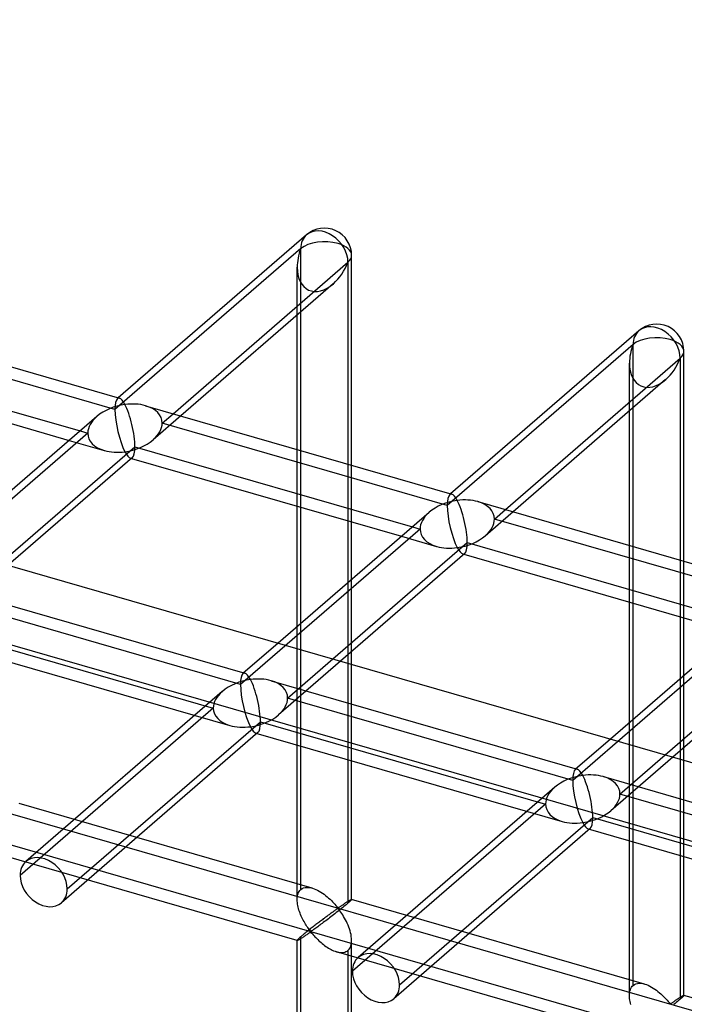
# Model space of a CAD drawing. Header units: millimetres. Extents: x -527 to 557, y -623 to 637.
# Tile 48 of 80: x 130 to 191, y 469 to 560. Entities that reach past the tile are written whole.
import ezdxf

# ---------------------------------------------------------------- set-up
doc = ezdxf.new("R2010")
doc.units = ezdxf.units.MM
doc.layers.add('MAIN-1', color=7, linetype='Continuous')
doc.layers.add('MAIN-2', color=7, linetype='Continuous')

msp = doc.modelspace()

# ---------------------------------------------------------------- linework, layer by layer
at = {"layer": 'MAIN-1'}
for p, q in [((-261.542, 622.54), (526.542, 395.04)), ((156.623, 540.049), (139.348, 525.089)), ((160.758, 518.909), (160.758, 538.16)), ((144.375, 523.638), (160.423, 537.535)), ((160.423, 537.535), (160.423, 519.005)), ((159.077, 535.563), (145.074, 523.436)), ((111.361, 533.168), (139.451, 525.059)), ((155.76, 520.352), (155.76, 532.69)), ((187.114, 531.247), (169.84, 516.287)), ((110.382, 529.407), (135.846, 522.056)), ((174.867, 514.836), (190.914, 528.733)), ((190.914, 528.733), (190.914, 510.203)), ((191.249, 510.107), (191.249, 529.358)), ((110.078, 528.337), (134.843, 521.188)), ((189.568, 526.761), (175.566, 514.634)), ((141.852, 524.366), (169.943, 516.257)), ((137.378, 523.383), (123.521, 511.382)), ((186.251, 511.549), (186.251, 523.888)), ((128.548, 509.931), (140.873, 520.605)), ((140.873, 520.605), (166.338, 513.254)), ((140.65, 519.605), (129.247, 509.729)), ((140.569, 519.535), (165.335, 512.385)), ((155.76, 504.093), (155.76, 515.149)), ((172.344, 515.564), (200.434, 507.455)), ((167.869, 514.581), (154.012, 502.58)), ((160.423, 513.803), (160.423, 508.132)), ((160.758, 508.422), (160.758, 513.707)), ((159.039, 501.129), (171.365, 511.803)), ((171.365, 511.803), (196.829, 504.452)), ((171.141, 510.803), (159.738, 500.927)), ((171.06, 510.733), (195.826, 503.583)), ((186.251, 495.291), (186.251, 506.347)), ((198.361, 505.779), (184.503, 493.778)), ((190.914, 505.001), (190.914, 499.33)), ((191.249, 499.62), (191.249, 504.905)), ((189.531, 492.327), (201.856, 503.001)), ((160.423, 501.52), (160.423, 500.729)), ((160.758, 500.633), (160.758, 501.81)), ((201.633, 502.001), (190.229, 492.125)), ((190.914, 492.718), (190.914, 491.927)), ((191.249, 491.831), (191.249, 493.008))]:
    msp.add_line(p, q, dxfattribs=at)
for centre in [(158.259, 538.16), (188.75, 529.358)]:
    msp.add_arc(centre, 2.499, 359.99731, 130.89175, dxfattribs=at)
for centre, major_axis, ratio, start_param, end_param in [((158.259, 538.16), (1.636, -1.889), 0.75, 0.713724, 3.141552), ((158.259, 538.16), (-2.499, 0), 0.5, 2.617994, 3.141499), ((158.259, 538.16), (-1.449, -3.172), 0.641742, 0.955177, 1.665859), ((188.75, 529.358), (1.636, -1.889), 0.75, 0.713724, 3.141552), ((188.75, 529.358), (-1.449, -3.172), 0.641742, 0.955177, 1.665859), ((188.75, 529.358), (-2.499, 0), 0.5, 2.617994, 3.141499), ((139.959, 522.312), (-0.605, 2.752), 0.249311, -0.722537, -0.13718), ((139.959, 522.312), (3.383, 0.743), 0.615841, 1.436262, 2.291625), ((139.959, 522.312), (3.383, 0.743), 0.615841, 0.850904, 1.436262), ((139.959, 522.312), (-0.605, 2.752), 0.249311, -2.293334, -0.722537), ((139.959, 522.312), (-0.605, 2.752), 0.249311, -3.008767, -2.293334), ((170.45, 513.51), (-0.605, 2.752), 0.249311, -0.722537, -0.13718), ((170.45, 513.51), (3.383, 0.743), 0.615841, 1.436262, 2.291625), ((170.45, 513.51), (3.383, 0.743), 0.615841, 0.850904, 1.436262), ((170.45, 513.51), (-0.605, 2.752), 0.249311, -2.293334, -0.722537), ((170.45, 513.51), (-0.605, 2.752), 0.249311, -3.008767, -2.293334)]:
    msp.add_ellipse(centre, major_axis=major_axis, ratio=ratio, start_param=start_param, end_param=end_param, dxfattribs=at)
at = {"layer": 'MAIN-2'}
for p, q in [((-259.711, 614.795), (519.711, 389.795)), ((-175.896, 575.083), (555.896, 363.833)), ((526.542, 369.42), (-176.231, 572.293)), ((156.094, 538.785), (139.044, 524.019)), ((156.094, 479.967), (156.094, 538.785)), ((155.76, 532.69), (155.76, 537.078)), ((139.044, 524.019), (112.881, 531.571)), ((186.586, 529.983), (169.535, 515.217)), ((186.586, 471.165), (186.586, 529.983)), ((186.251, 523.888), (186.251, 528.276)), ((139.348, 525.089), (139.267, 525.019)), ((145.074, 523.436), (142.539, 521.241)), ((143.372, 522.769), (144.375, 523.638)), ((169.535, 515.217), (143.372, 522.769)), ((136.545, 521.854), (120.069, 507.586)), ((135.846, 522.056), (136.545, 521.854)), ((134.843, 521.188), (138.065, 520.257)), ((140.466, 519.564), (140.569, 519.535)), ((155.76, 515.149), (155.76, 520.352)), ((160.423, 519.005), (160.423, 513.803)), ((160.758, 513.707), (160.758, 518.909)), ((169.84, 516.287), (169.759, 516.217)), ((175.566, 514.634), (173.031, 512.439)), ((173.864, 513.967), (174.867, 514.836)), ((166.338, 513.254), (167.036, 513.052)), ((200.027, 506.415), (173.864, 513.967)), ((167.036, 513.052), (150.56, 498.784)), ((165.335, 512.385), (168.556, 511.455)), ((186.251, 506.347), (186.251, 511.549)), ((170.957, 510.762), (171.06, 510.733)), ((190.914, 510.203), (190.914, 505.001)), ((191.249, 504.905), (191.249, 510.107)), ((122.877, 507.933), (150.968, 499.824)), ((160.423, 508.132), (160.423, 501.52)), ((160.758, 501.81), (160.758, 508.422)), ((150.56, 498.784), (124.397, 506.336)), ((197.528, 504.25), (181.052, 489.982)), ((121.898, 504.172), (148.061, 496.62)), ((155.76, 479.053), (155.76, 504.093)), ((121.491, 503.131), (149.581, 495.023)), ((154.012, 502.58), (150.784, 499.784)), ((159.738, 500.927), (154.056, 496.006)), ((154.889, 497.534), (159.039, 501.129)), ((160.423, 500.729), (160.423, 478.718)), ((160.758, 479.053), (160.758, 500.633)), ((153.369, 499.131), (181.459, 491.022)), ((190.914, 499.33), (190.914, 492.718)), ((191.249, 493.008), (191.249, 499.62)), ((148.894, 498.148), (130.864, 482.533)), ((181.052, 489.982), (154.889, 497.534)), ((148.061, 496.62), (130.336, 481.269)), ((134.664, 480.019), (152.39, 495.37)), ((152.39, 495.37), (178.553, 487.817)), ((186.251, 470.251), (186.251, 495.291)), ((152.166, 494.37), (134.136, 478.755)), ((151.982, 494.329), (180.073, 486.22)), ((184.503, 493.778), (181.275, 490.982)), ((190.229, 492.125), (184.547, 487.204)), ((185.38, 488.732), (189.531, 492.327)), ((190.914, 491.927), (190.914, 469.916)), ((191.249, 470.251), (191.249, 491.831)), ((183.86, 490.329), (211.95, 482.22)), ((179.386, 489.346), (161.355, 473.731)), ((211.543, 481.18), (185.38, 488.732)), ((157.152, 480.099), (130.261, 487.862)), ((178.553, 487.817), (160.827, 472.467)), ((165.156, 471.217), (182.881, 486.568)), ((182.881, 486.568), (209.044, 479.015)), ((182.658, 485.568), (164.627, 469.953)), ((182.474, 485.527), (210.564, 477.418)), ((155.765, 475.295), (128.875, 483.058)), ((155.946, 479.797), (156.015, 479.888)), ((156.015, 479.888), (156.094, 479.967)), ((156.094, 479.967), (156.211, 480.05)), ((156.211, 480.05), (156.343, 480.112)), ((156.343, 480.112), (156.488, 480.152)), ((156.488, 480.152), (156.645, 480.169)), ((156.645, 480.169), (156.811, 480.165)), ((156.811, 480.165), (156.984, 480.14)), ((156.984, 480.14), (157.16, 480.097)), ((157.16, 480.097), (157.319, 480.044)), ((157.319, 480.044), (157.477, 479.98)), ((157.477, 479.98), (157.631, 479.906)), ((157.631, 479.906), (157.784, 479.824)), ((157.784, 479.824), (157.935, 479.733)), ((155.76, 479.039), (155.764, 479.184)), ((155.764, 478.905), (155.76, 479.039)), ((155.764, 479.184), (155.778, 479.323)), ((155.777, 478.768), (155.764, 478.905)), ((155.778, 479.323), (155.804, 479.455)), ((155.804, 479.455), (155.84, 479.579)), ((155.84, 479.579), (155.888, 479.693)), ((155.888, 479.693), (155.946, 479.797)), ((157.935, 479.733), (158.085, 479.635)), ((158.085, 479.635), (158.233, 479.53)), ((158.233, 479.53), (158.376, 479.42)), ((158.376, 479.42), (158.515, 479.306)), ((158.515, 479.306), (158.649, 479.19)), ((158.649, 479.19), (158.776, 479.073)), ((158.776, 479.073), (158.898, 478.955)), ((158.898, 478.955), (159.014, 478.837)), ((160.413, 478.88), (160.453, 478.905)), ((160.453, 478.905), (160.492, 478.929)), ((160.492, 478.929), (160.528, 478.951)), ((160.528, 478.951), (160.563, 478.972)), ((160.563, 478.972), (160.595, 478.99)), ((160.595, 478.99), (160.624, 479.007)), ((160.624, 479.007), (160.651, 479.021)), ((160.661, 478.934), (160.625, 478.899)), ((160.651, 479.021), (160.675, 479.034)), ((160.692, 478.965), (160.661, 478.934)), ((160.675, 479.034), (160.697, 479.044)), ((160.716, 478.991), (160.692, 478.965)), ((160.697, 479.044), (160.715, 479.052)), ((160.715, 479.052), (160.731, 479.057)), ((160.735, 479.013), (160.716, 478.991)), ((160.731, 479.057), (160.743, 479.06)), ((160.748, 479.031), (160.735, 479.013)), ((160.743, 479.06), (160.752, 479.06)), ((160.756, 479.044), (160.748, 479.031)), ((160.752, 479.06), (160.753, 479.059)), ((187.643, 471.297), (160.753, 479.06)), ((160.753, 479.059), (160.755, 479.059)), ((160.755, 479.059), (160.756, 479.058)), ((160.756, 479.058), (160.757, 479.057)), ((160.758, 479.054), (160.756, 479.044)), ((160.757, 479.057), (160.757, 479.055)), ((160.757, 479.055), (160.758, 479.054)), ((155.796, 478.63), (155.777, 478.768)), ((155.821, 478.492), (155.796, 478.63)), ((155.852, 478.356), (155.821, 478.492)), ((155.888, 478.22), (155.852, 478.356)), ((155.929, 478.082), (155.888, 478.22)), ((155.975, 477.945), (155.929, 478.082)), ((159.014, 478.837), (159.123, 478.722)), ((159.123, 478.722), (159.223, 478.611)), ((159.194, 478.028), (159.139, 477.989)), ((159.248, 478.066), (159.194, 478.028)), ((159.223, 478.611), (159.317, 478.506)), ((159.299, 478.101), (159.248, 478.066)), ((159.348, 478.134), (159.299, 478.101)), ((159.317, 478.506), (159.404, 478.407)), ((159.396, 478.164), (159.348, 478.134)), ((159.444, 478.189), (159.396, 478.164)), ((159.404, 478.407), (159.508, 478.321)), ((159.508, 478.198), (159.444, 478.189)), ((159.601, 478.044), (159.478, 477.947)), ((159.508, 478.321), (159.572, 478.329)), ((159.609, 478.11), (159.508, 478.198)), ((159.572, 478.329), (159.619, 478.354)), ((159.721, 478.139), (159.601, 478.044)), ((159.689, 478.007), (159.609, 478.11)), ((159.619, 478.354), (159.665, 478.382)), ((159.665, 478.382), (159.71, 478.411)), ((159.771, 477.893), (159.689, 478.007)), ((159.71, 478.411), (159.757, 478.442)), ((159.838, 478.233), (159.721, 478.139)), ((159.757, 478.442), (159.804, 478.474)), ((159.804, 478.474), (159.852, 478.507)), ((159.951, 478.324), (159.838, 478.233)), ((159.852, 478.507), (159.9, 478.539)), ((159.9, 478.539), (159.949, 478.573)), ((159.949, 478.573), (159.998, 478.606)), ((160.058, 478.412), (159.951, 478.324)), ((159.998, 478.606), (160.047, 478.639)), ((160.047, 478.639), (160.096, 478.672)), ((160.16, 478.496), (160.058, 478.412)), ((160.096, 478.672), (160.144, 478.704)), ((160.144, 478.704), (160.191, 478.735)), ((160.255, 478.575), (160.16, 478.496)), ((160.191, 478.735), (160.237, 478.766)), ((160.237, 478.766), (160.283, 478.796)), ((160.343, 478.649), (160.255, 478.575)), ((160.283, 478.796), (160.328, 478.825)), ((160.328, 478.825), (160.371, 478.853)), ((160.423, 478.718), (160.343, 478.649)), ((160.371, 478.853), (160.413, 478.88)), ((160.481, 478.769), (160.423, 478.718)), ((160.535, 478.816), (160.481, 478.769)), ((160.583, 478.86), (160.535, 478.816)), ((160.625, 478.899), (160.583, 478.86)), ((156.025, 477.808), (155.975, 477.945)), ((156.079, 477.673), (156.025, 477.808)), ((156.137, 477.539), (156.079, 477.673)), ((156.197, 477.408), (156.137, 477.539)), ((156.26, 477.279), (156.197, 477.408)), ((156.325, 477.154), (156.26, 477.279)), ((156.39, 477.033), (156.325, 477.154)), ((157.99, 477.141), (157.908, 477.078)), ((158.073, 477.203), (157.99, 477.141)), ((158.154, 477.265), (158.073, 477.203)), ((158.235, 477.325), (158.154, 477.265)), ((158.314, 477.385), (158.235, 477.325)), ((158.388, 477.109), (158.273, 477.023)), ((158.392, 477.443), (158.314, 477.385)), ((158.505, 477.197), (158.388, 477.109)), ((158.469, 477.5), (158.392, 477.443)), ((158.544, 477.555), (158.469, 477.5)), ((158.623, 477.287), (158.505, 477.197)), ((158.617, 477.61), (158.544, 477.555)), ((158.689, 477.662), (158.617, 477.61)), ((158.743, 477.377), (158.623, 477.287)), ((158.758, 477.714), (158.689, 477.662)), ((158.862, 477.469), (158.743, 477.377)), ((158.827, 477.763), (158.758, 477.714)), ((158.893, 477.812), (158.827, 477.763)), ((158.982, 477.561), (158.862, 477.469)), ((158.958, 477.859), (158.893, 477.812)), ((159.021, 477.904), (158.958, 477.859)), ((159.105, 477.656), (158.982, 477.561)), ((159.081, 477.948), (159.021, 477.904)), ((159.139, 477.989), (159.081, 477.948)), ((159.229, 477.752), (159.105, 477.656)), ((159.354, 477.849), (159.229, 477.752)), ((159.478, 477.947), (159.354, 477.849)), ((159.855, 477.769), (159.771, 477.893)), ((159.941, 477.636), (159.855, 477.769)), ((160.027, 477.494), (159.941, 477.636)), ((160.113, 477.346), (160.027, 477.494)), ((160.197, 477.193), (160.113, 477.346)), ((160.278, 477.034), (160.197, 477.193)), ((156.458, 476.915), (156.39, 477.033)), ((156.526, 476.8), (156.458, 476.915)), ((156.594, 476.691), (156.526, 476.8)), ((156.662, 476.586), (156.594, 476.691)), ((156.728, 476.488), (156.662, 476.586)), ((156.797, 476.216), (156.715, 476.15)), ((156.794, 476.395), (156.728, 476.488)), ((156.858, 476.309), (156.794, 476.395)), ((156.881, 476.283), (156.797, 476.216)), ((156.921, 476.23), (156.858, 476.309)), ((156.966, 476.351), (156.881, 476.283)), ((157, 476.16), (156.921, 476.23)), ((157.053, 476.419), (156.966, 476.351)), ((157.14, 476.487), (157.053, 476.419)), ((157.157, 476.213), (157.089, 476.173)), ((157.227, 476.555), (157.14, 476.487)), ((157.227, 476.26), (157.157, 476.213)), ((157.314, 476.623), (157.227, 476.555)), ((157.302, 476.312), (157.227, 476.26)), ((157.38, 476.367), (157.302, 476.312)), ((157.401, 476.691), (157.314, 476.623)), ((157.464, 476.427), (157.38, 476.367)), ((157.487, 476.757), (157.401, 476.691)), ((157.552, 476.491), (157.464, 476.427)), ((157.573, 476.823), (157.487, 476.757)), ((157.645, 476.558), (157.552, 476.491)), ((157.657, 476.887), (157.573, 476.823)), ((157.741, 476.629), (157.645, 476.558)), ((157.74, 476.951), (157.657, 476.887)), ((157.824, 477.015), (157.74, 476.951)), ((157.841, 476.702), (157.741, 476.629)), ((157.908, 477.078), (157.824, 477.015)), ((157.944, 476.778), (157.841, 476.702)), ((158.051, 476.857), (157.944, 476.778)), ((158.16, 476.938), (158.051, 476.857)), ((158.273, 477.023), (158.16, 476.938)), ((160.357, 476.869), (160.278, 477.034)), ((160.43, 476.7), (160.357, 476.869)), ((160.499, 476.529), (160.43, 476.7)), ((160.561, 476.355), (160.499, 476.529)), ((160.616, 476.181), (160.561, 476.355)), ((155.764, 475.315), (155.76, 475.301)), ((155.76, 357.087), (155.76, 475.302)), ((155.76, 475.301), (155.76, 475.3)), ((155.76, 475.3), (155.761, 475.298)), ((155.761, 475.298), (155.761, 475.297)), ((155.761, 475.297), (155.763, 475.296)), ((155.763, 475.296), (155.764, 475.296)), ((155.778, 475.337), (155.764, 475.315)), ((155.764, 475.296), (155.766, 475.295)), ((155.766, 475.295), (155.779, 475.296)), ((155.804, 475.367), (155.778, 475.337)), ((155.779, 475.296), (155.799, 475.302)), ((155.799, 475.302), (155.824, 475.313)), ((155.84, 475.405), (155.804, 475.367)), ((155.824, 475.313), (155.856, 475.328)), ((155.888, 475.451), (155.84, 475.405)), ((155.856, 475.328), (155.892, 475.347)), ((155.946, 475.506), (155.888, 475.451)), ((155.892, 475.347), (155.934, 475.371)), ((155.934, 475.371), (155.98, 475.398)), ((156.015, 475.568), (155.946, 475.506)), ((155.98, 475.398), (156.03, 475.429)), ((156.094, 475.637), (156.015, 475.568)), ((156.03, 475.429), (156.085, 475.463)), ((156.085, 475.463), (156.143, 475.499)), ((156.15, 475.685), (156.094, 475.637)), ((156.094, 358.002), (156.094, 475.637)), ((156.143, 475.499), (156.203, 475.539)), ((156.209, 475.735), (156.15, 475.685)), ((156.203, 475.539), (156.266, 475.58)), ((156.272, 475.788), (156.209, 475.735)), ((156.266, 475.58), (156.33, 475.622)), ((156.338, 475.843), (156.272, 475.788)), ((156.33, 475.622), (156.396, 475.666)), ((156.408, 475.901), (156.338, 475.843)), ((156.396, 475.666), (156.464, 475.712)), ((156.481, 475.961), (156.408, 475.901)), ((156.464, 475.712), (156.532, 475.758)), ((156.556, 476.022), (156.481, 475.961)), ((156.532, 475.758), (156.6, 475.804)), ((156.634, 476.086), (156.556, 476.022)), ((156.6, 475.804), (156.667, 475.85)), ((156.715, 476.15), (156.634, 476.086)), ((156.667, 475.85), (156.734, 475.895)), ((156.734, 475.895), (156.799, 475.938)), ((156.799, 475.938), (156.862, 475.98)), ((156.862, 475.98), (156.926, 476.017)), ((156.926, 476.017), (157.009, 476.034)), ((157.089, 476.173), (157, 476.16)), ((157.009, 476.034), (157.094, 475.968)), ((157.094, 475.968), (157.162, 475.893)), ((157.162, 475.893), (157.232, 475.813)), ((157.232, 475.813), (157.307, 475.729)), ((157.307, 475.729), (157.386, 475.643)), ((157.386, 475.643), (157.469, 475.553)), ((157.469, 475.553), (157.558, 475.462)), ((157.558, 475.462), (157.651, 475.369)), ((157.651, 475.369), (157.747, 475.276)), ((160.663, 476.008), (160.616, 476.181)), ((160.702, 475.835), (160.663, 476.008)), ((160.731, 475.661), (160.702, 475.835)), ((160.75, 475.487), (160.731, 475.661)), ((160.758, 475.316), (160.75, 475.487)), ((160.75, 475.124), (160.758, 475.316)), ((160.758, 357.087), (160.758, 475.302)), ((157.747, 475.276), (157.846, 475.185)), ((157.846, 475.185), (157.949, 475.094)), ((157.949, 475.094), (158.056, 475.004)), ((158.056, 475.004), (158.166, 474.915)), ((158.166, 474.915), (158.278, 474.83)), ((158.278, 474.83), (158.393, 474.747)), ((158.393, 474.747), (158.51, 474.668)), ((158.51, 474.668), (158.628, 474.593)), ((158.628, 474.593), (158.747, 474.523)), ((158.747, 474.523), (158.867, 474.459)), ((158.867, 474.459), (158.987, 474.4)), ((158.987, 474.4), (159.109, 474.346)), ((160.334, 474.321), (160.423, 474.388)), ((160.423, 474.388), (160.526, 474.496)), ((160.423, 474.388), (160.423, 356.753)), ((160.526, 474.496), (160.611, 474.626)), ((160.611, 474.626), (160.677, 474.776)), ((160.677, 474.776), (160.723, 474.943)), ((160.723, 474.943), (160.75, 475.124)), ((159.109, 474.346), (159.233, 474.299)), ((159.233, 474.299), (159.357, 474.258)), ((159.357, 474.258), (159.495, 474.223)), ((186.256, 466.493), (159.366, 474.256)), ((159.495, 474.223), (159.63, 474.199)), ((159.63, 474.199), (159.763, 474.187)), ((159.763, 474.187), (159.89, 474.187)), ((159.89, 474.187), (160.012, 474.2)), ((160.012, 474.2), (160.128, 474.227)), ((160.128, 474.227), (160.235, 474.268)), ((160.235, 474.268), (160.334, 474.321)), ((186.295, 470.653), (186.332, 470.777)), ((186.332, 470.777), (186.379, 470.891)), ((186.379, 470.891), (186.438, 470.994)), ((186.438, 470.994), (186.507, 471.086)), ((186.507, 471.086), (186.586, 471.165)), ((186.586, 471.165), (186.702, 471.248)), ((186.702, 471.248), (186.834, 471.31)), ((186.834, 471.31), (186.979, 471.35)), ((186.979, 471.35), (187.136, 471.367)), ((187.136, 471.367), (187.302, 471.363)), ((187.302, 471.363), (187.475, 471.338)), ((187.475, 471.338), (187.651, 471.295)), ((187.651, 471.295), (187.81, 471.242)), ((187.81, 471.242), (187.968, 471.178)), ((187.968, 471.178), (188.122, 471.104)), ((188.122, 471.104), (188.275, 471.022)), ((188.275, 471.022), (188.427, 470.931)), ((188.427, 470.931), (188.577, 470.833)), ((188.577, 470.833), (188.724, 470.728)), ((186.251, 470.237), (186.255, 470.382)), ((186.256, 470.103), (186.251, 470.237)), ((186.255, 470.382), (186.27, 470.521)), ((186.268, 469.966), (186.256, 470.103)), ((186.287, 469.828), (186.268, 469.966)), ((186.27, 470.521), (186.295, 470.653)), ((188.724, 470.728), (188.868, 470.618)), ((188.868, 470.618), (189.007, 470.504)), ((189.007, 470.504), (189.14, 470.388)), ((189.14, 470.388), (189.267, 470.271)), ((189.267, 470.271), (189.39, 470.153)), ((189.39, 470.153), (189.506, 470.035)), ((189.506, 470.035), (189.614, 469.92)), ((189.614, 469.92), (189.715, 469.809)), ((190.539, 469.837), (190.587, 469.87)), ((190.587, 469.87), (190.635, 469.902)), ((190.635, 469.902), (190.682, 469.933)), ((190.682, 469.933), (190.729, 469.964)), ((190.729, 469.964), (190.774, 469.994)), ((190.774, 469.994), (190.819, 470.023)), ((190.819, 470.023), (190.862, 470.051)), ((190.914, 469.916), (190.834, 469.847)), ((190.862, 470.051), (190.904, 470.078)), ((190.904, 470.078), (190.945, 470.103)), ((190.973, 469.967), (190.914, 469.916)), ((190.945, 470.103), (190.983, 470.127)), ((191.026, 470.014), (190.973, 469.967)), ((190.983, 470.127), (191.02, 470.149)), ((191.02, 470.149), (191.054, 470.17)), ((191.074, 470.058), (191.026, 470.014)), ((191.054, 470.17), (191.086, 470.188)), ((191.116, 470.097), (191.074, 470.058)), ((191.086, 470.188), (191.115, 470.205)), ((191.115, 470.205), (191.142, 470.219)), ((191.153, 470.132), (191.116, 470.097)), ((191.142, 470.219), (191.166, 470.232)), ((191.183, 470.163), (191.153, 470.132)), ((191.166, 470.232), (191.188, 470.242)), ((191.208, 470.189), (191.183, 470.163)), ((191.188, 470.242), (191.207, 470.25)), ((191.207, 470.25), (191.222, 470.255)), ((191.227, 470.211), (191.208, 470.189)), ((191.222, 470.255), (191.234, 470.258)), ((191.24, 470.229), (191.227, 470.211)), ((191.234, 470.258), (191.243, 470.258)), ((191.247, 470.242), (191.24, 470.229)), ((191.243, 470.258), (191.245, 470.257)), ((218.134, 462.495), (191.244, 470.258)), ((191.245, 470.257), (191.246, 470.257)), ((191.246, 470.257), (191.247, 470.256)), ((191.247, 470.256), (191.248, 470.254)), ((191.249, 470.252), (191.247, 470.242)), ((191.248, 470.254), (191.249, 470.253)), ((191.249, 470.253), (191.249, 470.252)), ((186.313, 469.69), (186.287, 469.828)), ((186.343, 469.554), (186.313, 469.69)), ((186.379, 469.417), (186.343, 469.554)), ((189.715, 469.809), (189.808, 469.704)), ((189.808, 469.704), (189.896, 469.605)), ((189.896, 469.605), (189.999, 469.519)), ((189.999, 469.519), (190.063, 469.527)), ((190.063, 469.527), (190.111, 469.552)), ((190.111, 469.552), (190.156, 469.58)), ((190.156, 469.58), (190.202, 469.609)), ((190.202, 469.609), (190.248, 469.64)), ((190.248, 469.64), (190.296, 469.672)), ((190.296, 469.672), (190.343, 469.704)), ((190.442, 469.522), (190.329, 469.431)), ((190.343, 469.704), (190.392, 469.737)), ((190.392, 469.737), (190.44, 469.77)), ((190.44, 469.77), (190.49, 469.804)), ((190.55, 469.61), (190.442, 469.522)), ((190.49, 469.804), (190.539, 469.837)), ((190.651, 469.694), (190.55, 469.61)), ((190.746, 469.773), (190.651, 469.694)), ((190.834, 469.847), (190.746, 469.773))]:
    msp.add_line(p, q, dxfattribs=at)
for centre, major_axis, ratio, start_param, end_param in [((158.259, 538.16), (1.636, -1.889), 0.75, 3.141552, 3.855317), ((158.259, 538.16), (-2.499, 0), 0.5, -2.094395, -0.523599), ((158.259, 538.16), (-1.449, -3.172), 0.641742, -1.475734, -0.952169), ((158.259, 538.16), (-2.499, 0), 0.5, 3.141499, 4.18879), ((158.259, 538.16), (-1.449, -3.172), 0.641742, -0.952169, 0.955177), ((188.75, 529.358), (1.636, -1.889), 0.75, 3.141552, 3.855317), ((188.75, 529.358), (-2.499, 0), 0.5, -2.094395, -0.523599), ((188.75, 529.358), (-2.499, 0), 0.5, 3.141499, 4.18879), ((188.75, 529.358), (-1.449, -3.172), 0.641742, -1.475734, -0.952169), ((188.75, 529.358), (-1.449, -3.172), 0.641742, -0.952169, 0.955177), ((139.959, 522.312), (-0.605, 2.752), 0.249311, 0.132826, 0.848259), ((139.959, 522.312), (-0.605, 2.752), 0.249311, -0.13718, 0.132826), ((139.959, 522.312), (3.383, 0.743), 0.615841, -0.134535, 0.850904), ((139.959, 522.312), (3.383, 0.743), 0.615841, 2.291625, 3.007058), ((139.959, 522.312), (-0.605, 2.752), 0.249311, 0.848259, 2.419055), ((139.959, 522.312), (3.383, 0.743), 0.615841, -0.849968, -0.134535), ((139.959, 522.312), (3.383, 0.743), 0.615841, 3.007058, 3.992497), ((139.959, 522.312), (3.383, 0.743), 0.615841, -1.705331, -0.849968), ((139.959, 522.312), (3.383, 0.743), 0.615841, -2.290689, -1.705331), ((139.959, 522.312), (-0.605, 2.752), 0.249311, 2.419055, 3.004413), ((139.959, 522.312), (-0.605, 2.752), 0.249311, 3.004413, 3.274419), ((170.45, 513.51), (-0.605, 2.752), 0.249311, 0.132826, 0.848259), ((170.45, 513.51), (-0.605, 2.752), 0.249311, -0.13718, 0.132826), ((170.45, 513.51), (-0.605, 2.752), 0.249311, 0.848259, 2.419055), ((170.45, 513.51), (3.383, 0.743), 0.615841, -0.134535, 0.850904), ((170.45, 513.51), (3.383, 0.743), 0.615841, 2.291625, 3.007058), ((170.45, 513.51), (3.383, 0.743), 0.615841, -0.849968, -0.134535), ((170.45, 513.51), (3.383, 0.743), 0.615841, 3.007058, 3.992497), ((170.45, 513.51), (3.383, 0.743), 0.615841, -1.705331, -0.849968), ((170.45, 513.51), (3.383, 0.743), 0.615841, -2.290689, -1.705331), ((170.45, 513.51), (-0.605, 2.752), 0.249311, 2.419055, 3.004413), ((170.45, 513.51), (-0.605, 2.752), 0.249311, 3.004413, 3.274419), ((151.475, 497.077), (-0.605, 2.752), 0.249311, 0.132826, 0.848259), ((151.475, 497.077), (-0.605, 2.752), 0.249311, -0.13718, 0.132826), ((151.475, 497.077), (-0.605, 2.752), 0.249311, -0.722537, -0.13718), ((151.475, 497.077), (3.383, 0.743), 0.615841, 1.436262, 2.291625), ((151.475, 497.077), (-0.605, 2.752), 0.249311, 0.848259, 2.419055), ((151.475, 497.077), (3.383, 0.743), 0.615841, 0.850904, 1.436262), ((151.475, 497.077), (-0.605, 2.752), 0.249311, -2.293334, -0.722537), ((151.475, 497.077), (3.383, 0.743), 0.615841, -0.134535, 0.850904), ((151.475, 497.077), (3.383, 0.743), 0.615841, 2.291625, 3.007058), ((151.475, 497.077), (3.383, 0.743), 0.615841, -0.849968, -0.134535), ((151.475, 497.077), (3.383, 0.743), 0.615841, 3.007058, 3.992497), ((151.475, 497.077), (3.383, 0.743), 0.615841, -1.705331, -0.849968), ((151.475, 497.077), (-0.605, 2.752), 0.249311, -3.008767, -2.293334), ((151.475, 497.077), (3.383, 0.743), 0.615841, -2.290689, -1.705331), ((151.475, 497.077), (-0.605, 2.752), 0.249311, 2.419055, 3.004413), ((151.475, 497.077), (-0.605, 2.752), 0.249311, 3.004413, 3.274419), ((181.966, 488.275), (-0.605, 2.752), 0.249311, 0.132826, 0.848259), ((181.966, 488.275), (-0.605, 2.752), 0.249311, -0.13718, 0.132826), ((181.966, 488.275), (-0.605, 2.752), 0.249311, -0.722537, -0.13718), ((181.966, 488.275), (3.383, 0.743), 0.615841, 1.436262, 2.291625), ((181.966, 488.275), (-0.605, 2.752), 0.249311, 0.848259, 2.419055), ((181.966, 488.275), (3.383, 0.743), 0.615841, 0.850904, 1.436262), ((181.966, 488.275), (-0.605, 2.752), 0.249311, -2.293334, -0.722537), ((181.966, 488.275), (3.383, 0.743), 0.615841, -0.134535, 0.850904), ((181.966, 488.275), (3.383, 0.743), 0.615841, 2.291625, 3.007058), ((181.966, 488.275), (3.383, 0.743), 0.615841, -0.849968, -0.134535), ((181.966, 488.275), (3.383, 0.743), 0.615841, 3.007058, 3.992497), ((181.966, 488.275), (3.383, 0.743), 0.615841, -1.705331, -0.849968), ((181.966, 488.275), (3.383, 0.743), 0.615841, -2.290689, -1.705331), ((181.966, 488.275), (-0.605, 2.752), 0.249311, -3.008767, -2.293334), ((181.966, 488.275), (-0.605, 2.752), 0.249311, 2.419055, 3.004413), ((181.966, 488.275), (-0.605, 2.752), 0.249311, 3.004413, 3.274419), ((132.5, 480.644), (-1.636, 1.889), 0.75, -0.000041, 0.713724), ((132.5, 480.644), (-1.636, 1.889), 0.75, -2.427868, -0.000041), ((132.5, 480.644), (-1.636, 1.889), 0.75, 0.713724, 3.141552), ((132.5, 480.644), (-1.636, 1.889), 0.75, 3.141552, 3.855317), ((162.991, 471.842), (-1.636, 1.889), 0.75, -0.000041, 0.713724), ((162.991, 471.842), (-1.636, 1.889), 0.75, -2.427868, -0.000041), ((162.991, 471.842), (-1.636, 1.889), 0.75, 0.713724, 3.141552), ((162.991, 471.842), (-1.636, 1.889), 0.75, 3.141552, 3.855317)]:
    msp.add_ellipse(centre, major_axis=major_axis, ratio=ratio, start_param=start_param, end_param=end_param, dxfattribs=at)

doc.saveas('drawing.dxf')
